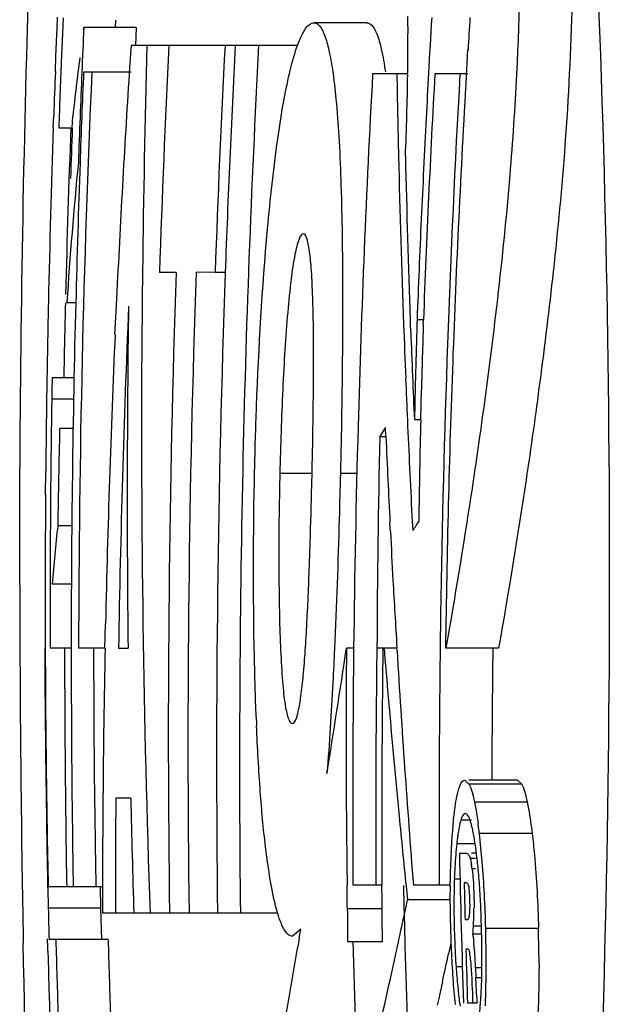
# Model space of a CAD drawing. Header units: millimetres. Extents: x 537 to 2248, y 801 to 1949.
# Tile 5 of 80: x 675.8 to 682.56, y 961.43 to 972.72. Entities that reach past the tile are written whole.
import ezdxf

# ---------------------------------------------------------------- set-up
doc = ezdxf.new("R2010")
doc.units = ezdxf.units.MM
doc.header["$LTSCALE"] = 16.335
doc.layers.get('0').update_dxf_attribs({"linetype": 'CONTINUOUS'})

msp = doc.modelspace()

# ---------------------------------------------------------------- linework, layer by layer
at = {"color": 7, "linetype": 'Continuous'}
for p, q in [((676.229, 972.629), (676.234, 972.752)), ((676.298, 972.745), (676.283, 972.395)), ((676.897, 972.718), (676.893, 972.635)), ((679.773, 972.687), (679.17, 972.687)), ((676.216, 972.306), (676.229, 972.629)), ((676.532, 972.612), (676.536, 972.635)), ((677.136, 972.635), (676.536, 972.635)), ((677.136, 972.635), (677.127, 972.426)), ((678.988, 972.426), (677.076, 972.426)), ((680.92, 972.084), (680.936, 972.376)), ((676.209, 972.131), (676.216, 972.306)), ((677.076, 972.123), (676.533, 972.123)), ((680.245, 972.104), (679.844, 972.104)), ((680.245, 972.094), (680.246, 972.125)), ((680.936, 972.104), (680.557, 972.104)), ((676.185, 971.486), (676.19, 971.622)), ((676.253, 971.622), (676.248, 971.485)), ((676.403, 971.479), (676.408, 971.616)), ((676.248, 971.485), (676.386, 971.485)), ((679.493, 970.327), (679.494, 970.274)), ((676.908, 969.446), (676.927, 969.85)), ((678.04, 969.824), (677.821, 969.83)), ((677.592, 969.824), (677.401, 969.824)), ((678.161, 969.824), (678.04, 969.824)), ((676.447, 969.478), (676.34, 969.478)), ((676.892, 969.112), (676.908, 969.446)), ((680.278, 969.231), (680.276, 969.278)), ((680.353, 969.281), (680.352, 969.238)), ((680.424, 969.281), (680.353, 969.281)), ((680.424, 969.236), (680.426, 969.278)), ((680.281, 969.143), (680.278, 969.231)), ((676.171, 968.617), (676.169, 968.453)), ((676.426, 968.617), (676.171, 968.617)), ((680.331, 968.517), (680.322, 968.136)), ((680.395, 968.134), (680.403, 968.482)), ((676.169, 968.453), (676.167, 968.371)), ((676.305, 968.372), (676.167, 968.371)), ((680.395, 968.136), (680.322, 968.136)), ((676.419, 968.035), (676.259, 968.035)), ((679.995, 967.943), (679.991, 968.049)), ((680.242, 968.132), (680.245, 968.061)), ((681.082, 968.03), (681.066, 967.92)), ((681.092, 968.104), (681.082, 968.03)), ((679.946, 967.976), (679.924, 967.94)), ((679.991, 967.94), (679.924, 967.94)), ((676.097, 967.279), (676.099, 967.544)), ((679.149, 967.519), (678.78, 967.519)), ((679.67, 967.519), (679.475, 967.519)), ((676.155, 967.363), (676.154, 967.28)), ((676.405, 966.921), (676.237, 966.921)), ((680.047, 966.853), (680.042, 966.958)), ((680.298, 966.97), (680.303, 966.866)), ((676.396, 966.251), (676.172, 966.251)), ((680.623, 965.902), (680.617, 965.516)), ((676.777, 965.519), (676.783, 965.795)), ((676.394, 965.516), (676.15, 965.516)), ((676.78, 965.516), (676.476, 965.516)), ((676.933, 965.516), (677.043, 965.516)), ((679.63, 965.516), (679.544, 965.516)), ((680.124, 965.516), (679.893, 965.516)), ((680.123, 965.488), (680.121, 965.526)), ((681.286, 965.516), (680.682, 965.516)), ((680.605, 964.006), (680.605, 963.621)), ((680.899, 964.004), (680.947, 963.959)), ((681.503, 964.003), (680.947, 964.003)), ((681.552, 963.959), (680.947, 963.959)), ((681.503, 964.004), (681.552, 963.959)), ((676.658, 963.793), (676.659, 963.692)), ((676.901, 963.796), (676.899, 963.356)), ((677.072, 963.796), (676.901, 963.796)), ((681.615, 963.753), (681.01, 963.753)), ((680.605, 963.621), (680.605, 963.5)), ((680.975, 963.543), (680.853, 963.543)), ((680.605, 963.5), (680.605, 963.169)), ((676.899, 963.356), (676.898, 962.917)), ((681.671, 963.39), (681.067, 963.39)), ((680.605, 963.169), (680.606, 962.799)), ((681.024, 963.275), (680.807, 963.275)), ((680.838, 963.168), (680.908, 963.168)), ((681.024, 963.105), (680.962, 963.105)), ((681.024, 963.168), (680.975, 963.168)), ((681.024, 962.988), (680.983, 962.988)), ((676.898, 962.917), (676.898, 962.477)), ((680.838, 962.868), (680.78, 962.868)), ((676.122, 962.773), (676.127, 962.535)), ((676.749, 962.78), (676.127, 962.78)), ((676.722, 962.78), (676.727, 962.535)), ((679.951, 962.799), (679.619, 962.799)), ((679.952, 962.63), (679.951, 962.799)), ((680.227, 962.791), (680.243, 962.632)), ((680.731, 962.799), (680.31, 962.799)), ((680.912, 962.828), (680.892, 962.828)), ((679.953, 962.426), (679.952, 962.63)), ((680.733, 962.632), (680.243, 962.632)), ((676.727, 962.535), (676.127, 962.535)), ((676.727, 962.535), (676.733, 962.295)), ((679.953, 962.529), (679.554, 962.529)), ((678.759, 962.477), (676.749, 962.477)), ((679.956, 962.155), (679.953, 962.426)), ((680.903, 962.404), (680.923, 962.404)), ((676.733, 962.295), (676.736, 962.175)), ((679.022, 962.294), (678.924, 962.216)), ((679.004, 962.188), (679.022, 962.294)), ((681.091, 962.33), (680.999, 962.33)), ((681.744, 962.303), (681.139, 962.303)), ((676.125, 961.995), (676.12, 962.185)), ((676.815, 962.175), (676.136, 962.175)), ((679.557, 962.155), (679.956, 962.155)), ((681.093, 962.239), (680.989, 962.239)), ((680.741, 962.136), (680.714, 962.013)), ((680.929, 962.064), (680.912, 962.064)), ((680.937, 962.066), (680.929, 962.064)), ((680.871, 961.864), (680.8, 961.864)), ((681.023, 961.85), (681.027, 961.735)), ((681.095, 961.85), (681.023, 961.85)), ((681.093, 961.735), (681.027, 961.735)), ((680.644, 961.692), (680.61, 961.539)), ((680.99, 961.56), (680.987, 961.619)), ((680.605, 961.515), (680.584, 961.422)), ((680.61, 961.539), (680.605, 961.515)), ((681.043, 961.445), (680.93, 961.445))]:
    msp.add_line(p, q, dxfattribs=at)
for centre, radius, start, end in [((643.242, 972.621), 37.007, 359.2317, 0.2177), ((833.896, 963.605), 153.648, 176.58883, 176.82766), ((833.917, 963.514), 153.237, 176.54561, 176.6849), ((833.334, 965.466), 156.963, 177.38192, 177.57097), ((824.416, 962.592), 147.668, 176.18173, 177.18285), ((833.469, 968.036), 156.272, 178.39014, 179.34188), ((833.496, 964.651), 156.18, 177.14651, 178.10191), ((833.57, 964.324), 155.628, 177.01592, 177.97481), ((833.584, 964.274), 155.528, 176.9954, 177.9567), ((833.615, 964.164), 155.297, 176.95047, 178.75089), ((833.264, 965.883), 157.116, 177.62463, 177.90656), ((713.985, 967.447), 37.807, 172.64, 173.6685), ((833.215, 966.076), 157.123, 177.79156, 177.97743), ((830.725, 965.287), 154.25, 177.45983, 179.91485), ((833.334, 965.466), 156.962, 177.57097, 177.76002), ((833.328, 965.439), 156.938, 177.55892, 177.74534), ((833.853, 963.729), 154.237, 176.88716, 178.39191), ((827.645, 974.601), 147.545, 180.96958, 181.33808), ((646.163, 972.57), 34.086, 357.6237, 359.1993), ((833.894, 963.577), 153.574, 176.81689, 177.87246), ((833.896, 963.605), 153.647, 176.82766, 177.02026), ((833.924, 963.527), 153.32, 176.79293, 179.11227), ((833.333, 965.466), 156.961, 177.76002, 177.94908), ((833.334, 965.439), 156.944, 177.74534, 177.93916), ((833.895, 963.605), 153.646, 177.02027, 177.45171), ((833.22, 966.076), 157.128, 178.0268, 178.75756), ((833.307, 965.611), 157.031, 177.85641, 178.55432), ((833.306, 965.583), 157.014, 177.84803, 178.05818), ((727.541, 966.082), 51.313, 174.4073, 176.2055), ((833.338, 965.438), 156.947, 177.93916, 178.52635), ((827.66, 974.601), 147.56, 181.33809, 182.08682), ((827.673, 974.666), 147.496, 181.36332, 182.09356), ((833.894, 963.606), 153.646, 177.45171, 177.88316), ((833.464, 968.036), 156.267, 179.34188, 179.60623), ((833.565, 964.429), 155.837, 178.01393, 180.71773), ((833.537, 964.545), 156.034, 178.06113, 180.75926), ((833.597, 964.274), 155.541, 177.95689, 180.66183), ((833.217, 966.076), 157.125, 178.75756, 179.07186), ((833.305, 965.611), 157.029, 178.58883, 178.90329), ((833.335, 965.439), 156.945, 178.52638, 179.97194), ((828.263, 963.054), 151.35, 177.58269, 179.06801), ((834.262, 967.268), 157.23, 179.20943, 180.63859), ((827.672, 974.602), 147.571, 182.08682, 182.3265), ((834.324, 964.536), 154.044, 178.2507, 178.51883), ((834.325, 964.525), 153.973, 178.2467, 178.52737), ((824.369, 962.595), 147.62, 177.4695, 178.75759), ((833.482, 968.036), 156.286, 179.60638, 182.03835), ((827.689, 974.667), 147.512, 182.14628, 182.53772), ((833.214, 966.076), 157.122, 179.07186, 179.28425), ((827.679, 974.602), 147.579, 182.3265, 182.51271), ((817.383, 966.135), 141.233, 179.09275, 179.22816), ((676.305, 965.085), 3.286, 88.9174, 90.0046), ((676.295, 964.883), 3.489, 87.8889, 88.8032), ((580, 969.793), 99.176, 358.6089, 359.07769), ((833.211, 966.076), 157.119, 179.28425, 179.46491), ((823.105, 966.06), 146.956, 179.22893, 179.49169), ((824.602, 964.591), 148.384, 178.66997, 179.10027), ((833.844, 963.729), 154.228, 178.39195, 179.33621), ((708.994, 950.338), 33.983, 148.5889, 148.7329), ((827.69, 974.602), 147.59, 182.54017, 182.9642), ((834.325, 964.525), 153.973, 178.65689, 179.08871), ((834.357, 964.701), 154.466, 178.79834, 179.69752), ((827.647, 974.391), 147.792, 182.50022, 182.88286), ((833.613, 964.165), 155.294, 178.75101, 180.62262), ((714.319, 966.644), 35.549, 178.5896, 179.2897), ((833.223, 966.076), 157.131, 179.56147, 179.9363), ((823.665, 966.048), 147.516, 179.52164, 179.85868), ((702.356, 964.051), 26.277, 173.7286, 175.1961), ((709.39, 948.474), 34.413, 147.4808, 147.6938), ((827.658, 974.391), 147.803, 182.92338, 183.13887), ((896.307, 966.379), 220.507, 180.0005, 180.22638), ((873.9, 965.995), 197.751, 179.87922, 180.13876), ((833.231, 966.076), 157.139, 179.9363, 180.20437), ((827.666, 974.392), 147.811, 183.13887, 183.43871), ((896.724, 966.37), 220.923, 180.22363, 180.76904), ((832.641, 966.126), 156.555, 180.22339, 180.96518), ((833.223, 966.076), 157.131, 180.20436, 181.20207), ((833.166, 965.504), 156.851, 179.99554, 180.9951), ((833.335, 965.439), 156.944, 179.97197, 180.97073), ((834.155, 965.604), 157.508, 180.03201, 180.6587), ((824.347, 962.595), 147.598, 178.86502, 179.53277), ((577.711, 980.558), 102.937, 350.78803, 351.59724), ((813.644, 964.493), 134.104, 179.56275, 180.44386), ((833.848, 963.729), 154.232, 179.33622, 179.87028), ((833.767, 963.513), 153.888, 179.25434, 180.26597), ((834.253, 963.578), 154.304, 179.28018, 180.04845), ((820.902, 977.186), 141.41, 184.73384, 185.51637), ((827.695, 974.393), 147.84, 183.45326, 184.49808), ((833.912, 963.527), 153.307, 179.25657, 179.82121), ((833.917, 963.536), 152.709, 179.25699, 179.82506), ((710.786, 966.008), 32.301, 182.268, 182.4538), ((833.841, 963.729), 154.225, 179.87028, 180.3455), ((824.334, 962.595), 147.585, 179.53278, 180.04591), ((834.173, 967.357), 157.141, 181.29865, 181.77955), ((834.155, 965.604), 157.507, 180.69561, 181.02741), ((820.957, 977.191), 141.465, 185.51634, 185.84267), ((674.951, 962.654), 6.16, 7.5238, 7.9767), ((889.086, 966.274), 213.285, 180.77063, 180.9472), ((837.124, 966.216), 161.04, 180.97026, 181.22501), ((825.447, 963.577), 145.498, 180.05123, 180.30627), ((687.744, 962.837), 7.011, 174.8244, 176.5562), ((686.368, 962.955), 5.629, 174.3824, 174.759), ((674.291, 962.567), 6.826, 6.9264, 7.5216), ((678.181, 962.862), 2.867, 9.0931, 10.5627), ((676.942, 962.662), 4.122, 7.9518, 9.1107), ((672.793, 962.388), 8.334, 4.6521, 6.9017), ((690.739, 962.684), 10.009, 177.1881, 179.1361), ((688.87, 962.767), 8.139, 176.5406, 177.1241), ((685.195, 962.805), 4.413, 173.8888, 175.5643), ((676.151, 962.549), 4.921, 7.2576, 7.9747), ((675.522, 962.469), 5.554, 6.7099, 7.2614), ((686.46, 962.702), 5.682, 175.5145, 176.8946), ((834.661, 966.377), 153.856, 181.19538, 181.83692), ((674.81, 962.386), 6.272, 5.8935, 6.7053), ((669.613, 962.122), 11.525, 2.8523, 4.6918), ((687.458, 962.646), 6.682, 176.8744, 178.0938), ((679.619, 962.814), 1.375, 7.2877, 9.2696), ((673.527, 962.258), 7.561, 4.1095, 5.8606), ((691.737, 962.666), 11.008, 179.119, 179.3704), ((887.821, 966.252), 212.019, 180.94707, 181.11333), ((594.114, 961.836), 85.443, 0.46425, 0.64245), ((834.649, 966.422), 154.495, 181.34488, 186.84301), ((693.097, 962.658), 12.367, 179.4031, 181.0492), ((834.661, 966.377), 153.809, 181.32233, 181.48027), ((670.999, 962.086), 10.095, 2.6186, 4.0506), ((560.124, 988.085), 122.787, 347.91183, 348.03579), ((665.195, 961.887), 15.95, 1.4925, 2.9027), ((833.222, 966.105), 157.135, 181.30174, 181.43321), ((833.706, 963.748), 154.157, 180.45323, 180.59196), ((691.935, 962.596), 11.16, 180.23, 182.0395), ((676.823, 962.559), 4.182, 358.7881, 359.6903), ((668.299, 961.963), 12.797, 1.4388, 2.6179), ((693.537, 962.664), 12.808, 181.0427, 181.2402), ((693.87, 962.673), 13.14, 181.2476, 182.7014), ((678.626, 962.497), 2.378, 355.9911, 357.5434), ((677.624, 962.541), 3.381, 357.5217, 358.8088), ((572.473, 985.438), 110.157, 347.72197, 347.91291), ((680.003, 962.388), 0.997, 352.8922, 354.6579), ((679.499, 962.436), 1.504, 354.6274, 355.9771), ((668.598, 961.961), 12.498, 0.2641, 1.483), ((664.791, 961.867), 16.354, 0.4419, 1.5276), ((665.402, 961.865), 16.347, 0.4479, 1.5336), ((764.5, 964.391), 88.313, 181.43824, 182.00226), ((764.937, 964.396), 88.151, 181.44414, 181.99577), ((465.202, 999.116), 216.968, 349.91085, 350.20045), ((834.661, 966.377), 155.102, 181.55976, 182.30315), ((691.918, 962.59), 11.142, 182.0147, 182.7482), ((693.708, 962.662), 12.978, 182.6835, 184.1003), ((691.024, 962.548), 10.247, 182.7528, 183.0819), ((834.661, 966.377), 153.809, 181.60706, 181.83748), ((678.32, 961.835), 2.7, 4.9119, 6.4875), ((677.436, 961.757), 3.588, 3.9297, 4.9423), ((812.642, 965.535), 136.563, 181.48565, 181.78976), ((595.536, 980.401), 86.55, 346.95148, 347.73344), ((585.187, 982.811), 97.765, 347.52442, 347.71722), ((689.933, 962.488), 9.155, 183.0715, 183.9094), ((677.128, 961.734), 3.897, 1.7078, 3.9668), ((671.929, 961.97), 9.167, 358.6962, 0.3035), ((667.164, 961.884), 13.981, 359.2201, 0.4475), ((688.404, 962.384), 7.622, 183.9119, 185.615), ((691.705, 962.51), 10.97, 184.0603, 185.635), ((672.293, 961.306), 8.7, 2.0663, 3.0617), ((674.076, 961.919), 7.021, 356.7902, 358.7133), ((670.567, 961.843), 10.577, 357.6823, 359.189), ((675.18, 961.858), 5.914, 355.9606, 356.7833), ((676.486, 961.762), 4.605, 354.4968, 356.0045)]:
    msp.add_arc(centre, radius, start, end, dxfattribs=at)
for points, knots in [([(680.694, 988.158), (680.807, 987.728), (681.028, 986.774), (681.466, 984.431), (681.972, 980.486), (682.438, 974.179), (682.624, 966.377), (682.438, 958.576), (681.972, 952.268), (681.466, 948.324), (681.028, 945.981), (680.807, 945.027), (680.694, 944.597)], [0, 0, 0, 0, 0.030434, 0.067027, 0.163198, 0.302604, 0.5, 0.697396, 0.836802, 0.932973, 0.969566, 1, 1, 1, 1]), ([(680.283, 979.175), (680.36, 979.105), (680.513, 978.934), (680.727, 978.617), (680.937, 978.189), (681.141, 977.606), (681.325, 976.801), (681.446, 975.941), (681.516, 975.043), (681.551, 973.802), (681.527, 972.8), (681.492, 972.097)], [0, 0, 0, 0, 0.042413, 0.093169, 0.156055, 0.236705, 0.344571, 0.492903, 0.591083, 0.712451, 1, 1, 1, 1]), ([(680.888, 979.175), (681.011, 979.063), (681.259, 978.757), (681.591, 978.114), (681.814, 977.356), (681.974, 976.513), (682.091, 975.586), (682.151, 974.366), (682.139, 972.896), (682.063, 971.346), (681.925, 969.895), (681.768, 968.615), (681.568, 967.175), (681.399, 966.158), (681.286, 965.516)], [0, 0, 0, 0, 0.035587, 0.083703, 0.154508, 0.204088, 0.267904, 0.354914, 0.466051, 0.583287, 0.687909, 0.778814, 0.860115, 1, 1, 1, 1]), ([(675.801, 966.377), (675.801, 968.353), (675.848, 971.945), (675.989, 975.534), (676.078, 977.148)], [0, 0, 0, 0, 0.549921, 1, 1, 1, 1]), ([(678.64, 970.324), (678.672, 970.668), (678.723, 971.151), (678.815, 971.744), (678.882, 972.082), (678.95, 972.342), (679.019, 972.527), (679.083, 972.643), (679.144, 972.688), (679.17, 972.689)], [0, 0, 0, 0, 0.419902, 0.589985, 0.729423, 0.838092, 0.916751, 0.9684, 1, 1, 1, 1]), ([(679.17, 972.689), (679.192, 972.689), (679.228, 972.667), (679.261, 972.619), (679.302, 972.533), (679.346, 972.374), (679.391, 972.12), (679.429, 971.783), (679.46, 971.362), (679.481, 970.867), (679.49, 970.514), (679.493, 970.327)], [0, 0, 0, 0, 0.026682, 0.046209, 0.07177, 0.144276, 0.249096, 0.389071, 0.563603, 0.769841, 1, 1, 1, 1]), ([(679.773, 972.689), (679.796, 972.689), (679.833, 972.666), (679.866, 972.616), (679.908, 972.526), (679.952, 972.36), (679.978, 972.213), (679.99, 972.125)], [0, 0, 0, 0, 0.105648, 0.183678, 0.286187, 0.577746, 1, 1, 1, 1]), ([(681.492, 972.097), (681.473, 971.712), (681.383, 970.377), (681.222, 969.047), (681.092, 968.104)], [0, 0, 0, 0, 0.288566, 1, 1, 1, 1]), ([(680.682, 965.516), (680.698, 966.612), (680.751, 968.802), (680.858, 970.991), (680.92, 972.084)], [0, 0, 0, 0, 0.500188, 1, 1, 1, 1]), ([(678.492, 967.547), (678.497, 967.794), (678.525, 968.721), (678.579, 969.647), (678.64, 970.324)], [0, 0, 0, 0, 0.266699, 1, 1, 1, 1]), ([(679.05, 970.268), (679.04, 970.267), (679.018, 970.246), (678.983, 970.17), (678.943, 969.997), (678.904, 969.718), (678.868, 969.353), (678.837, 968.933), (678.804, 968.316), (678.788, 967.841), (678.78, 967.519)], [0, 0, 0, 0, 0.010335, 0.02842, 0.093058, 0.198281, 0.333934, 0.487394, 0.652367, 1, 1, 1, 1]), ([(679.162, 968.197), (679.166, 968.442), (679.17, 968.806), (679.165, 969.281), (679.156, 969.606), (679.142, 969.883), (679.124, 970.07), (679.101, 970.18), (679.087, 970.23), (679.066, 970.268), (679.05, 970.268)], [0, 0, 0, 0, 0.352436, 0.522158, 0.681337, 0.81945, 0.919014, 0.952742, 0.976648, 1, 1, 1, 1]), ([(679.494, 970.274), (679.501, 969.821), (679.5, 968.902), (679.486, 967.984), (679.475, 967.519)], [0, 0, 0, 0, 0.493884, 1, 1, 1, 1]), ([(681.066, 967.92), (681.035, 967.701), (680.918, 966.898), (680.784, 966.097), (680.682, 965.516)], [0, 0, 0, 0, 0.272909, 1, 1, 1, 1]), ([(678.51, 964.73), (678.501, 964.96), (678.474, 965.898), (678.476, 966.838), (678.492, 967.547)], [0, 0, 0, 0, 0.245019, 1, 1, 1, 1]), ([(679.475, 967.519), (679.47, 967.346), (679.453, 966.675), (679.43, 966.005), (679.407, 965.508)], [0, 0, 0, 0, 0.258484, 1, 1, 1, 1]), ([(679.121, 966.508), (679.124, 966.58), (679.133, 966.872), (679.141, 967.165), (679.146, 967.385)], [0, 0, 0, 0, 0.245297, 1, 1, 1, 1]), ([(678.772, 967.085), (678.769, 966.806), (678.768, 966.39), (678.776, 965.843), (678.789, 965.458), (678.811, 965.123), (678.834, 964.894), (678.862, 964.759), (678.881, 964.699), (678.904, 964.655), (678.923, 964.655)], [0, 0, 0, 0, 0.340409, 0.508686, 0.669066, 0.81151, 0.917931, 0.953104, 0.977012, 1, 1, 1, 1]), ([(678.923, 964.655), (678.939, 964.655), (678.974, 964.711), (678.997, 964.811), (679.028, 964.988), (679.052, 965.219), (679.074, 965.5), (679.099, 965.935), (679.113, 966.275), (679.121, 966.508)], [0, 0, 0, 0, 0.025897, 0.083803, 0.17836, 0.30535, 0.457019, 0.626912, 1, 1, 1, 1]), ([(679.407, 965.508), (679.401, 965.38), (679.378, 964.904), (679.349, 964.428), (679.321, 964.079)], [0, 0, 0, 0, 0.26788, 1, 1, 1, 1]), ([(678.766, 962.446), (678.732, 962.55), (678.675, 962.814), (678.606, 963.29), (678.55, 963.911), (678.525, 964.373), (678.514, 964.625)], [0, 0, 0, 0, 0.149535, 0.367835, 0.655593, 1, 1, 1, 1]), ([(680.816, 963.848), (680.826, 963.888), (680.837, 963.942), (680.88, 964.003), (680.899, 964.004)], [0, 0, 0, 0, 0.681685, 1, 1, 1, 1]), ([(680.947, 963.959), (680.951, 963.952), (680.969, 963.914), (680.981, 963.874), (680.99, 963.841)], [0, 0, 0, 0, 0.196715, 1, 1, 1, 1]), ([(681.552, 963.959), (681.555, 963.952), (681.573, 963.914), (681.585, 963.874), (681.594, 963.841)], [0, 0, 0, 0, 0.196727, 1, 1, 1, 1]), ([(680.766, 963.506), (680.769, 963.539), (680.782, 963.654), (680.798, 963.769), (680.816, 963.848)], [0, 0, 0, 0, 0.291915, 1, 1, 1, 1]), ([(680.99, 963.841), (680.991, 963.834), (680.999, 963.805), (681.006, 963.775), (681.01, 963.753)], [0, 0, 0, 0, 0.232022, 1, 1, 1, 1]), ([(681.01, 963.753), (681.014, 963.734), (681.03, 963.653), (681.042, 963.572), (681.051, 963.509)], [0, 0, 0, 0, 0.224699, 1, 1, 1, 1]), ([(681.594, 963.841), (681.596, 963.834), (681.603, 963.805), (681.61, 963.775), (681.615, 963.753)], [0, 0, 0, 0, 0.232024, 1, 1, 1, 1]), ([(681.615, 963.753), (681.62, 963.727), (681.643, 963.606), (681.66, 963.485), (681.671, 963.39)], [0, 0, 0, 0, 0.217471, 1, 1, 1, 1]), ([(680.905, 963.62), (680.901, 963.619), (680.878, 963.611), (680.868, 963.585), (680.861, 963.567)], [0, 0, 0, 0, 0.166102, 1, 1, 1, 1]), ([(680.913, 963.618), (680.912, 963.619), (680.909, 963.619), (680.907, 963.62), (680.905, 963.62)], [0, 0, 0, 0, 0.5087, 1, 1, 1, 1]), ([(680.853, 963.543), (680.85, 963.533), (680.836, 963.481), (680.827, 963.429), (680.821, 963.387)], [0, 0, 0, 0, 0.203634, 1, 1, 1, 1]), ([(680.935, 963.599), (680.933, 963.601), (680.927, 963.609), (680.919, 963.616), (680.913, 963.618)], [0, 0, 0, 0, 0.303787, 1, 1, 1, 1]), ([(680.975, 963.498), (680.972, 963.509), (680.961, 963.544), (680.949, 963.578), (680.935, 963.599)], [0, 0, 0, 0, 0.320217, 1, 1, 1, 1]), ([(680.821, 963.387), (680.82, 963.378), (680.815, 963.341), (680.81, 963.304), (680.807, 963.275)], [0, 0, 0, 0, 0.235562, 1, 1, 1, 1]), ([(681.671, 963.39), (681.681, 963.31), (681.719, 962.949), (681.736, 962.586), (681.744, 962.303)], [0, 0, 0, 0, 0.221158, 1, 1, 1, 1]), ([(680.908, 963.168), (680.911, 963.168), (680.926, 963.167), (680.939, 963.155), (680.945, 963.145)], [0, 0, 0, 0, 0.207068, 1, 1, 1, 1]), ([(680.945, 963.145), (680.946, 963.143), (680.953, 963.13), (680.958, 963.116), (680.962, 963.105)], [0, 0, 0, 0, 0.194653, 1, 1, 1, 1]), ([(680.962, 963.105), (680.963, 963.1), (680.969, 963.077), (680.973, 963.054), (680.976, 963.036)], [0, 0, 0, 0, 0.208186, 1, 1, 1, 1]), ([(680.983, 962.988), (680.985, 962.977), (680.991, 962.924), (680.995, 962.872), (680.998, 962.831)], [0, 0, 0, 0, 0.225098, 1, 1, 1, 1]), ([(680.78, 962.868), (680.779, 962.843), (680.776, 962.737), (680.775, 962.631), (680.776, 962.551)], [0, 0, 0, 0, 0.240697, 1, 1, 1, 1]), ([(680.998, 962.831), (680.999, 962.807), (681.004, 962.709), (681.006, 962.61), (681.006, 962.537)], [0, 0, 0, 0, 0.2463, 1, 1, 1, 1]), ([(680.948, 962.775), (680.946, 962.783), (680.942, 962.8), (680.933, 962.818), (680.925, 962.824)], [0, 0, 0, 0, 0.429387, 1, 1, 1, 1]), ([(680.955, 962.702), (680.955, 962.709), (680.953, 962.734), (680.951, 962.758), (680.948, 962.775)], [0, 0, 0, 0, 0.28489, 1, 1, 1, 1]), ([(680.956, 962.476), (680.957, 962.481), (680.958, 962.502), (680.959, 962.522), (680.959, 962.538)], [0, 0, 0, 0, 0.220567, 1, 1, 1, 1]), ([(678.924, 962.212), (678.892, 962.213), (678.842, 962.263), (678.8, 962.348), (678.777, 962.41), (678.766, 962.446)], [0, 0, 0, 0, 0.33097, 0.612679, 1, 1, 1, 1]), ([(680.923, 962.404), (680.925, 962.404), (680.928, 962.404), (680.931, 962.405), (680.933, 962.406)], [0, 0, 0, 0, 0.490645, 1, 1, 1, 1]), ([(680.933, 962.406), (680.936, 962.408), (680.941, 962.412), (680.943, 962.417), (680.944, 962.419)], [0, 0, 0, 0, 0.681613, 1, 1, 1, 1]), ([(680.95, 962.432), (680.951, 962.435), (680.953, 962.45), (680.955, 962.465), (680.956, 962.476)], [0, 0, 0, 0, 0.208376, 1, 1, 1, 1]), ([(680.989, 962.239), (680.99, 962.232), (680.996, 962.199), (681, 962.166), (681.003, 962.14)], [0, 0, 0, 0, 0.216139, 1, 1, 1, 1]), ([(676.512, 949.944), (676.34, 951.606), (676.034, 955.666), (675.888, 959.735), (675.841, 962.133)], [0, 0, 0, 0, 0.410625, 1, 1, 1, 1]), ([(680.959, 962.008), (680.957, 962.024), (680.956, 962.043), (680.942, 962.065), (680.937, 962.065)], [0, 0, 0, 0, 0.751659, 1, 1, 1, 1]), ([(680.971, 961.904), (680.971, 961.914), (680.967, 961.948), (680.963, 961.983), (680.959, 962.008)], [0, 0, 0, 0, 0.273963, 1, 1, 1, 1]), ([(681.749, 961.993), (681.75, 961.918), (681.75, 961.643), (681.742, 961.369), (681.727, 961.17)], [0, 0, 0, 0, 0.273619, 1, 1, 1, 1]), ([(680.981, 961.77), (680.979, 961.804), (680.976, 961.849), (680.972, 961.893), (680.971, 961.904)], [0, 0, 0, 0, 0.758589, 1, 1, 1, 1]), ([(680.819, 961.638), (680.821, 961.618), (680.828, 961.543), (680.837, 961.468), (680.845, 961.413)], [0, 0, 0, 0, 0.263702, 1, 1, 1, 1]), ([(681.043, 961.445), (681.042, 961.461), (681.037, 961.527), (681.033, 961.592), (681.03, 961.642)], [0, 0, 0, 0, 0.241406, 1, 1, 1, 1])]:
    msp.add_open_spline(points, degree=3, knots=knots, dxfattribs=at)
for points in [[(680.861, 963.567), (680.858, 963.559), (680.855, 963.551), (680.853, 963.543)], [(679.544, 963.454), (679.546, 963.234), (679.549, 963.014), (679.551, 962.794)], [(680.987, 963.449), (680.983, 963.465), (680.979, 963.482), (680.975, 963.498)], [(680.999, 963.387), (680.995, 963.408), (680.991, 963.429), (680.987, 963.449)], [(680.925, 962.824), (680.921, 962.826), (680.916, 962.828), (680.912, 962.828)], [(680.959, 962.611), (680.958, 962.642), (680.957, 962.672), (680.955, 962.702)], [(680.959, 962.538), (680.96, 962.563), (680.959, 962.587), (680.959, 962.611)], [(680.944, 962.419), (680.946, 962.423), (680.948, 962.428), (680.95, 962.432)], [(680.992, 962.265), (680.991, 962.256), (680.99, 962.248), (680.989, 962.239)], [(681.03, 961.642), (681.029, 961.676), (681.028, 961.709), (681.027, 961.743)], [(680.995, 961.445), (680.993, 961.484), (680.991, 961.522), (680.99, 961.56)]]:
    msp.add_open_spline(points, degree=3, dxfattribs=at)

doc.saveas('drawing.dxf')
